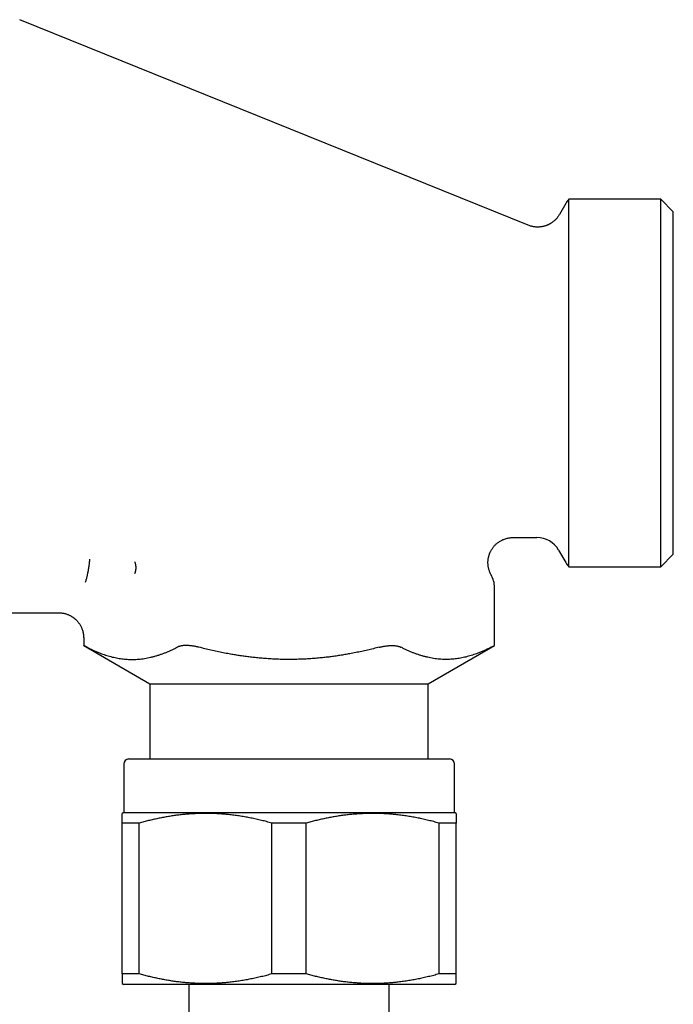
# Model space of a CAD drawing. Header units: millimetres. Extents: x 8 to 415, y 12 to 447.
# Tile 14 of 24: x 81 to 120, y 388 to 447. Entities that reach past the tile are written whole.
import ezdxf

# ---------------------------------------------------------------- set-up
doc = ezdxf.new("R2010")
doc.units = ezdxf.units.MM

msp = doc.modelspace()

# ---------------------------------------------------------------- linework, layer by layer
at = {"color": 7, "linetype": 'Continuous', "lineweight": 30}
for p, q in [((111.319, 434.369), (80.873, 446.67)), ((113.567, 435.68), (113.18, 435.009)), ((119.25, 435.93), (113.748, 435.93)), ((113.748, 413.93), (113.748, 435.93)), ((120, 435.18), (119.25, 435.93)), ((119.25, 413.93), (119.25, 435.93)), ((120, 414.68), (120, 435.18)), ((110.403, 415.68), (111.835, 415.68)), ((113.134, 414.93), (113.567, 414.18)), ((119.25, 413.93), (120, 414.68)), ((113.748, 413.93), (119.25, 413.93)), ((109.296, 409.219), (109.296, 412.698)), ((73.621, 411.18), (83.213, 411.18)), ((84.704, 409.681), (84.704, 409.219)), ((84.704, 409.219), (88.669, 406.93)), ((105.331, 406.93), (109.296, 409.219)), ((88.669, 406.93), (88.669, 402.43)), ((88.669, 406.93), (97, 406.93)), ((97, 406.93), (105.331, 406.93)), ((105.331, 402.43), (105.331, 406.93)), ((87.1, 402.13), (87.1, 399.23)), ((87.4, 402.43), (106.6, 402.43)), ((106.9, 399.23), (106.9, 402.13)), ((87.1, 399.23), (87, 399.172)), ((87.1, 399.23), (106.9, 399.23)), ((107, 399.172), (106.9, 399.23)), ((88.031, 398.595), (87, 398.595)), ((87, 389.565), (87, 398.595)), ((88.031, 389.565), (88.031, 398.595)), ((98.031, 398.595), (95.969, 398.595)), ((95.969, 389.565), (95.969, 398.595)), ((98.031, 389.565), (98.031, 398.595)), ((107, 398.595), (105.969, 398.595)), ((105.969, 398.595), (105.969, 389.565)), ((107, 389.565), (107, 398.595)), ((88.031, 389.565), (87, 389.565)), ((98.031, 389.565), (95.969, 389.565)), ((107, 389.565), (105.969, 389.565)), ((87, 388.987), (87.1, 388.93)), ((97, 388.93), (87.1, 388.93)), ((91, 388.93), (91, 349.93)), ((106.9, 388.93), (97, 388.93)), ((103, 349.93), (103, 388.93)), ((106.9, 388.93), (107, 388.987))]:
    msp.add_line(p, q, dxfattribs=at)
for centre, radius, start, end in [((114.866, 434.93), 1.5, 138.18969, 150), ((111.835, 414.18), 1.5, 30, 90), ((114.866, 414.93), 1.5, 210, 221.81031), ((107.796, 412.698), 1.5, 0, 29.60493), ((87.4, 402.13), 0.3, 90, 180), ((106.6, 402.13), 0.3, 0, 90)]:
    msp.add_arc(centre, radius, start, end, dxfattribs=at)
for points, knots in [([(113.18, 435.01), (113.164, 434.982), (113.131, 434.928), (113.077, 434.852), (113.02, 434.783), (112.963, 434.719), (112.904, 434.662), (112.847, 434.611), (112.792, 434.568), (112.742, 434.531), (112.696, 434.5), (112.653, 434.473), (112.612, 434.449), (112.574, 434.429), (112.539, 434.411), (112.504, 434.395), (112.466, 434.378), (112.42, 434.36), (112.367, 434.34), (112.308, 434.321), (112.243, 434.303), (112.171, 434.287), (112.093, 434.274), (112.014, 434.265), (111.933, 434.26), (111.852, 434.259), (111.768, 434.263), (111.681, 434.272), (111.591, 434.287), (111.501, 434.308), (111.409, 434.334), (111.349, 434.357), (111.319, 434.369)], [0, 0, 0, 0, 0.044834, 0.08825, 0.130047, 0.170044, 0.20808, 0.244013, 0.277726, 0.305324, 0.331089, 0.354975, 0.376947, 0.396975, 0.415037, 0.431841, 0.450363, 0.474029, 0.500354, 0.529321, 0.560902, 0.595053, 0.63171, 0.670792, 0.706894, 0.744683, 0.784056, 0.824894, 0.867063, 0.910414, 0.954784, 1, 1, 1, 1]), ([(109.101, 413.439), (109.086, 413.465), (109.058, 413.518), (109.021, 413.599), (108.989, 413.682), (108.962, 413.765), (108.941, 413.849), (108.925, 413.931), (108.913, 414.013), (108.907, 414.092), (108.904, 414.169), (108.906, 414.246), (108.911, 414.323), (108.92, 414.397), (108.932, 414.467), (108.946, 414.532), (108.962, 414.591), (108.978, 414.644), (108.995, 414.693), (109.013, 414.74), (109.034, 414.788), (109.057, 414.839), (109.083, 414.89), (109.114, 414.945), (109.149, 415.001), (109.189, 415.06), (109.235, 415.119), (109.285, 415.179), (109.342, 415.239), (109.405, 415.299), (109.473, 415.357), (109.548, 415.412), (109.628, 415.464), (109.713, 415.512), (109.803, 415.555), (109.897, 415.592), (109.995, 415.624), (110.095, 415.649), (110.198, 415.666), (110.301, 415.678), (110.37, 415.679), (110.405, 415.68)], [0, 0, 0, 0, 0.028721, 0.057305, 0.085641, 0.113622, 0.141138, 0.168086, 0.194364, 0.21988, 0.244545, 0.268279, 0.293665, 0.317704, 0.340316, 0.361439, 0.381016, 0.398699, 0.414818, 0.43045, 0.447712, 0.464868, 0.483411, 0.503332, 0.524615, 0.547236, 0.571163, 0.596354, 0.622755, 0.650302, 0.67892, 0.70852, 0.739005, 0.770263, 0.802176, 0.834617, 0.867451, 0.900544, 0.933757, 0.966953, 1, 1, 1, 1]), ([(84.822, 413.017), (84.831, 413.048), (84.848, 413.108), (84.873, 413.198), (84.896, 413.287), (84.916, 413.371), (84.933, 413.448), (84.948, 413.518), (84.958, 413.566), (84.963, 413.591), (84.965, 413.598), (84.966, 413.605), (84.967, 413.611), (84.968, 413.618), (84.97, 413.625), (84.975, 413.65), (84.983, 413.692), (84.993, 413.75), (85.002, 413.804), (85.009, 413.851), (85.016, 413.892), (85.021, 413.926), (85.024, 413.948), (85.025, 413.96), (85.026, 413.963), (85.026, 413.966), (85.027, 413.969), (85.027, 413.973), (85.03, 413.992), (85.035, 414.029), (85.043, 414.082), (85.05, 414.135), (85.056, 414.187), (85.062, 414.238), (85.067, 414.288), (85.072, 414.337), (85.074, 414.369), (85.074, 414.385)], [0, 0, 0, 0, 0.0801543, 0.156992, 0.2305354, 0.3008072, 0.3599587, 0.4166104, 0.4644093, 0.469655, 0.4748766, 0.4800741, 0.4852476, 0.4903971, 0.4955225, 0.500624, 0.5475774, 0.5906259, 0.6297914, 0.6650949, 0.6929835, 0.7179102, 0.7374064, 0.7397909, 0.7421364, 0.744443, 0.7467106, 0.7489394, 0.7511292, 0.7876271, 0.8220851, 0.8547104, 0.8857444, 0.9154645, 0.9441829, 0.9722411, 1, 1, 1, 1]), ([(87.759, 414.236), (87.762, 414.227), (87.767, 414.209), (87.774, 414.182), (87.781, 414.156), (87.787, 414.131), (87.793, 414.107), (87.798, 414.08), (87.804, 414.05), (87.809, 414.016), (87.814, 413.981), (87.819, 413.946), (87.823, 413.913), (87.824, 413.88), (87.823, 413.848), (87.821, 413.819), (87.819, 413.792), (87.815, 413.764), (87.811, 413.736), (87.807, 413.708), (87.801, 413.681), (87.795, 413.653), (87.789, 413.631), (87.784, 413.613), (87.779, 413.599), (87.775, 413.584), (87.77, 413.569), (87.765, 413.554), (87.761, 413.542), (87.758, 413.535), (87.756, 413.531), (87.755, 413.53), (87.755, 413.53)], [0, 0, 0, 0, 0.057279, 0.110506, 0.159711, 0.204927, 0.246188, 0.288242, 0.340431, 0.393159, 0.446505, 0.500542, 0.542775, 0.583927, 0.624575, 0.655092, 0.685902, 0.717244, 0.749339, 0.779659, 0.810453, 0.841959, 0.874396, 0.889893, 0.907051, 0.925888, 0.946418, 0.967079, 0.982824, 0.993718, 0.997404, 1, 1, 1, 1]), ([(83.213, 411.179), (83.24, 411.179), (83.297, 411.178), (83.383, 411.17), (83.468, 411.157), (83.55, 411.14), (83.627, 411.119), (83.701, 411.096), (83.769, 411.07), (83.835, 411.041), (83.898, 411.01), (83.957, 410.977), (84.01, 410.945), (84.057, 410.914), (84.099, 410.883), (84.139, 410.852), (84.177, 410.821), (84.216, 410.787), (84.255, 410.75), (84.296, 410.709), (84.338, 410.662), (84.382, 410.609), (84.425, 410.551), (84.468, 410.487), (84.51, 410.418), (84.55, 410.342), (84.587, 410.261), (84.621, 410.174), (84.65, 410.083), (84.673, 409.987), (84.69, 409.887), (84.701, 409.784), (84.703, 409.715), (84.704, 409.68)], [0, 0, 0, 0, 0.034865, 0.072782, 0.109632, 0.14527, 0.17956, 0.212381, 0.243627, 0.273204, 0.304249, 0.333006, 0.359399, 0.383369, 0.405834, 0.425922, 0.447726, 0.46856, 0.491461, 0.516417, 0.543408, 0.572403, 0.603358, 0.636218, 0.67091, 0.707344, 0.745414, 0.784994, 0.825942, 0.868099, 0.911287, 0.955321, 1, 1, 1, 1]), ([(84.905, 409.117), (84.895, 409.121), (84.877, 409.131), (84.852, 409.143), (84.829, 409.155), (84.807, 409.167), (84.787, 409.177), (84.769, 409.186), (84.753, 409.194), (84.739, 409.201), (84.728, 409.207), (84.718, 409.212), (84.711, 409.215), (84.706, 409.218), (84.704, 409.219), (84.704, 409.219), (84.704, 409.219)], [0, 0, 0, 0, 0.07202, 0.144039, 0.216521, 0.289004, 0.362992, 0.43698, 0.51151, 0.58604, 0.658069, 0.730099, 0.802652, 0.875206, 0.949432, 1, 1, 1, 1]), ([(84.905, 409.117), (84.97, 409.083), (85.101, 409.017), (85.299, 408.925), (85.498, 408.838), (85.683, 408.764), (85.857, 408.7), (86.017, 408.646), (86.177, 408.596), (86.338, 408.551), (86.5, 408.512), (86.661, 408.477), (86.823, 408.448), (86.985, 408.424), (87.148, 408.405), (87.313, 408.392), (87.482, 408.385), (87.653, 408.383), (87.825, 408.388), (87.996, 408.399), (88.17, 408.417), (88.347, 408.441), (88.525, 408.473), (88.704, 408.511), (88.882, 408.555), (89.06, 408.605), (89.238, 408.661), (89.415, 408.723), (89.592, 408.79), (89.769, 408.864), (89.948, 408.943), (90.126, 409.027), (90.244, 409.087), (90.303, 409.117)], [0, 0, 0, 0, 0.037175, 0.074355, 0.111534, 0.148708, 0.178455, 0.208207, 0.23796, 0.26771, 0.297456, 0.327209, 0.356969, 0.38673, 0.416489, 0.446241, 0.477647, 0.50906, 0.540476, 0.571889, 0.603295, 0.636155, 0.66902, 0.701886, 0.734746, 0.767712, 0.800678, 0.833427, 0.866176, 0.89963, 0.933087, 0.966545, 1, 1, 1, 1]), ([(91.602, 409.117), (91.572, 409.124), (91.512, 409.139), (91.421, 409.158), (91.33, 409.175), (91.24, 409.19), (91.151, 409.202), (91.064, 409.21), (90.978, 409.216), (90.894, 409.219), (90.813, 409.219), (90.736, 409.216), (90.663, 409.211), (90.595, 409.202), (90.53, 409.191), (90.469, 409.178), (90.41, 409.161), (90.354, 409.141), (90.32, 409.125), (90.303, 409.117)], [0, 0, 0, 0, 0.0584832, 0.1171608, 0.1758944, 0.2345532, 0.2930205, 0.3516029, 0.4103976, 0.4692622, 0.5280529, 0.5866321, 0.6435526, 0.7006595, 0.7578361, 0.8149554, 0.8718864, 0.9359422, 1, 1, 1, 1]), ([(102.398, 409.117), (102.282, 409.087), (102.048, 409.028), (101.697, 408.945), (101.345, 408.867), (100.991, 408.793), (100.656, 408.729), (100.339, 408.673), (100.041, 408.625), (99.743, 408.58), (99.445, 408.54), (99.147, 408.505), (98.826, 408.471), (98.48, 408.441), (98.111, 408.416), (97.741, 408.397), (97.37, 408.387), (97.003, 408.383), (96.64, 408.386), (96.279, 408.397), (95.919, 408.414), (95.56, 408.438), (95.22, 408.467), (94.9, 408.5), (94.6, 408.535), (94.302, 408.574), (94.005, 408.618), (93.711, 408.665), (93.392, 408.72), (93.051, 408.785), (92.687, 408.86), (92.324, 408.94), (91.962, 409.025), (91.722, 409.086), (91.602, 409.117)], [0, 0, 0, 0, 0.03304, 0.066085, 0.099131, 0.132174, 0.165213, 0.192841, 0.220471, 0.2481, 0.275562, 0.303026, 0.330488, 0.364384, 0.39829, 0.432199, 0.466104, 0.5, 0.532985, 0.565978, 0.598975, 0.631969, 0.664954, 0.692595, 0.720237, 0.747878, 0.775208, 0.802539, 0.829869, 0.863891, 0.897918, 0.931948, 0.965977, 1, 1, 1, 1]), ([(102.398, 409.117), (102.428, 409.124), (102.488, 409.139), (102.579, 409.158), (102.67, 409.175), (102.76, 409.19), (102.849, 409.202), (102.936, 409.21), (103.022, 409.216), (103.106, 409.219), (103.187, 409.219), (103.264, 409.216), (103.337, 409.211), (103.405, 409.202), (103.47, 409.191), (103.531, 409.178), (103.59, 409.161), (103.646, 409.141), (103.68, 409.125), (103.697, 409.117)], [0, 0, 0, 0, 0.058483, 0.117161, 0.175894, 0.234553, 0.293021, 0.351603, 0.410398, 0.469262, 0.528053, 0.586632, 0.643553, 0.70066, 0.757836, 0.814956, 0.871887, 0.935942, 1, 1, 1, 1]), ([(109.095, 409.117), (109.03, 409.083), (108.899, 409.017), (108.701, 408.925), (108.502, 408.838), (108.317, 408.764), (108.143, 408.7), (107.983, 408.646), (107.823, 408.596), (107.662, 408.551), (107.5, 408.512), (107.339, 408.477), (107.177, 408.448), (107.015, 408.424), (106.852, 408.405), (106.687, 408.392), (106.518, 408.385), (106.347, 408.383), (106.175, 408.388), (106.004, 408.399), (105.83, 408.417), (105.653, 408.441), (105.475, 408.473), (105.296, 408.511), (105.118, 408.555), (104.94, 408.605), (104.762, 408.661), (104.585, 408.723), (104.408, 408.79), (104.231, 408.864), (104.052, 408.943), (103.874, 409.027), (103.756, 409.087), (103.697, 409.117)], [0, 0, 0, 0, 0.037175, 0.074355, 0.111534, 0.148708, 0.178455, 0.208207, 0.23796, 0.26771, 0.297456, 0.327209, 0.356969, 0.38673, 0.416489, 0.446241, 0.477647, 0.50906, 0.540476, 0.571889, 0.603295, 0.636155, 0.66902, 0.701886, 0.734746, 0.767712, 0.800678, 0.833427, 0.866176, 0.89963, 0.933087, 0.966545, 1, 1, 1, 1]), ([(109.095, 409.117), (109.105, 409.121), (109.123, 409.131), (109.148, 409.143), (109.171, 409.155), (109.193, 409.167), (109.213, 409.177), (109.231, 409.186), (109.247, 409.194), (109.261, 409.201), (109.272, 409.207), (109.282, 409.212), (109.289, 409.215), (109.294, 409.218), (109.296, 409.219), (109.296, 409.219), (109.296, 409.219)], [0, 0, 0, 0, 0.07202, 0.144039, 0.216521, 0.289004, 0.362992, 0.43698, 0.51151, 0.58604, 0.658069, 0.730099, 0.802652, 0.875206, 0.949432, 1, 1, 1, 1]), ([(87, 398.595), (87, 398.623), (87, 398.679), (87, 398.757), (87, 398.829), (87, 398.895), (87, 398.955), (87, 399.008), (87, 399.054), (87, 399.088), (87, 399.114), (87, 399.132), (87, 399.147), (87, 399.159), (87, 399.167), (87, 399.171), (87, 399.172), (87, 399.172)], [0, 0, 0, 0, 0.079582, 0.159182, 0.238768, 0.318354, 0.398037, 0.47772, 0.557493, 0.637265, 0.690532, 0.743801, 0.797068, 0.851528, 0.90599, 0.96045, 1, 1, 1, 1]), ([(95.969, 398.595), (95.865, 398.623), (95.658, 398.679), (95.346, 398.757), (95.033, 398.829), (94.718, 398.895), (94.402, 398.955), (94.084, 399.008), (93.766, 399.054), (93.467, 399.091), (93.187, 399.119), (92.926, 399.14), (92.665, 399.156), (92.404, 399.167), (92.142, 399.172), (91.879, 399.172), (91.616, 399.167), (91.353, 399.157), (91.09, 399.141), (90.821, 399.12), (90.546, 399.092), (90.264, 399.058), (89.984, 399.018), (89.704, 398.973), (89.424, 398.923), (89.144, 398.867), (88.865, 398.806), (88.586, 398.74), (88.308, 398.67), (88.124, 398.62), (88.031, 398.595)], [0, 0, 0, 0, 0.039814, 0.0796332, 0.1194514, 0.1592642, 0.1992688, 0.2392805, 0.2792913, 0.3192947, 0.3518786, 0.3844697, 0.4170629, 0.4496535, 0.482237, 0.5150645, 0.5478993, 0.5807369, 0.6135721, 0.6463999, 0.6816374, 0.7168826, 0.7521311, 0.7873777, 0.8226164, 0.8580887, 0.8935665, 0.929047, 0.9645264, 1, 1, 1, 1]), ([(105.969, 398.595), (105.865, 398.623), (105.658, 398.679), (105.346, 398.757), (105.033, 398.829), (104.718, 398.895), (104.403, 398.955), (104.087, 399.008), (103.77, 399.054), (103.557, 399.08), (103.364, 399.101), (103.194, 399.118), (102.94, 399.139), (102.686, 399.155), (102.431, 399.166), (102.172, 399.172), (101.907, 399.173), (101.637, 399.168), (101.367, 399.157), (101.097, 399.142), (100.823, 399.12), (100.546, 399.092), (100.264, 399.058), (99.984, 399.018), (99.704, 398.973), (99.424, 398.923), (99.144, 398.867), (98.865, 398.806), (98.586, 398.74), (98.308, 398.67), (98.124, 398.62), (98.031, 398.595)], [0, 0, 0, 0, 0.039814, 0.079633, 0.119451, 0.159264, 0.199088, 0.238918, 0.278748, 0.31857, 0.319295, 0.351014, 0.382739, 0.414466, 0.446191, 0.47791, 0.511602, 0.545303, 0.579006, 0.612707, 0.6464, 0.681637, 0.716883, 0.752131, 0.787378, 0.822616, 0.858089, 0.893567, 0.929047, 0.964526, 1, 1, 1, 1]), ([(107, 399.172), (107, 399.172), (107, 399.172), (107, 399.169), (107, 399.164), (107, 399.155), (107, 399.146), (107, 399.134), (107, 399.119), (107, 399.103), (107, 399.084), (107, 399.062), (107, 399.036), (107, 399.004), (107, 398.965), (107, 398.922), (107, 398.876), (107, 398.827), (107, 398.765), (107, 398.689), (107, 398.626), (107, 398.595)], [0, 0, 0, 0, 0.015013, 0.069579, 0.124141, 0.166296, 0.20845, 0.250626, 0.292801, 0.336803, 0.380805, 0.424829, 0.468853, 0.527745, 0.586639, 0.645531, 0.704518, 0.763509, 0.822497, 0.911235, 1, 1, 1, 1]), ([(87, 389.565), (87, 389.537), (87, 389.48), (87, 389.402), (87, 389.33), (87, 389.264), (87, 389.205), (87, 389.152), (87, 389.106), (87, 389.071), (87, 389.046), (87, 389.027), (87, 389.012), (87, 389), (87, 388.992), (87, 388.988), (87, 388.988), (87, 388.988)], [0, 0, 0, 0, 0.079582, 0.159182, 0.238768, 0.318354, 0.398037, 0.47772, 0.557493, 0.637265, 0.690532, 0.743801, 0.797068, 0.851528, 0.90599, 0.96045, 1, 1, 1, 1]), ([(95.969, 389.565), (95.865, 389.537), (95.658, 389.48), (95.346, 389.402), (95.033, 389.33), (94.718, 389.264), (94.402, 389.204), (94.084, 389.151), (93.766, 389.105), (93.467, 389.069), (93.187, 389.041), (92.926, 389.02), (92.665, 389.004), (92.404, 388.993), (92.142, 388.987), (91.879, 388.987), (91.616, 388.992), (91.353, 389.003), (91.09, 389.018), (90.821, 389.04), (90.546, 389.067), (90.264, 389.101), (89.984, 389.141), (89.704, 389.186), (89.424, 389.237), (89.144, 389.292), (88.865, 389.353), (88.586, 389.419), (88.308, 389.489), (88.124, 389.54), (88.031, 389.565)], [0, 0, 0, 0, 0.039814, 0.0796332, 0.1194514, 0.1592642, 0.1992688, 0.2392805, 0.2792913, 0.3192947, 0.3518786, 0.3844697, 0.4170629, 0.4496535, 0.482237, 0.5150645, 0.5478993, 0.5807369, 0.6135721, 0.6463999, 0.6816374, 0.7168826, 0.7521311, 0.7873777, 0.8226164, 0.8580887, 0.8935665, 0.929047, 0.9645264, 1, 1, 1, 1]), ([(105.969, 389.565), (105.865, 389.537), (105.658, 389.48), (105.346, 389.402), (105.033, 389.33), (104.718, 389.264), (104.403, 389.205), (104.087, 389.152), (103.77, 389.106), (103.557, 389.08), (103.364, 389.058), (103.194, 389.041), (102.94, 389.021), (102.686, 389.005), (102.431, 388.994), (102.172, 388.988), (101.907, 388.987), (101.637, 388.992), (101.367, 389.002), (101.097, 389.018), (100.823, 389.04), (100.546, 389.067), (100.264, 389.101), (99.984, 389.141), (99.704, 389.186), (99.424, 389.237), (99.144, 389.292), (98.865, 389.353), (98.586, 389.419), (98.308, 389.489), (98.124, 389.54), (98.031, 389.565)], [0, 0, 0, 0, 0.039814, 0.079633, 0.119451, 0.159264, 0.199088, 0.238918, 0.278748, 0.31857, 0.319295, 0.351014, 0.382739, 0.414466, 0.446191, 0.47791, 0.511602, 0.545303, 0.579006, 0.612707, 0.6464, 0.681637, 0.716883, 0.752131, 0.787378, 0.822616, 0.858089, 0.893567, 0.929047, 0.964526, 1, 1, 1, 1]), ([(107, 388.988), (107, 388.988), (107, 388.987), (107, 388.99), (107, 388.996), (107, 389.004), (107, 389.014), (107, 389.026), (107, 389.04), (107, 389.057), (107, 389.076), (107, 389.097), (107, 389.124), (107, 389.156), (107, 389.194), (107, 389.237), (107, 389.283), (107, 389.333), (107, 389.395), (107, 389.471), (107, 389.533), (107, 389.565)], [0, 0, 0, 0, 0.015013, 0.069579, 0.124141, 0.166296, 0.20845, 0.250626, 0.292801, 0.336803, 0.380805, 0.424829, 0.468853, 0.527745, 0.586639, 0.645531, 0.704518, 0.763509, 0.822497, 0.911235, 1, 1, 1, 1])]:
    msp.add_open_spline(points, degree=3, knots=knots, dxfattribs=at)

doc.saveas('drawing.dxf')
